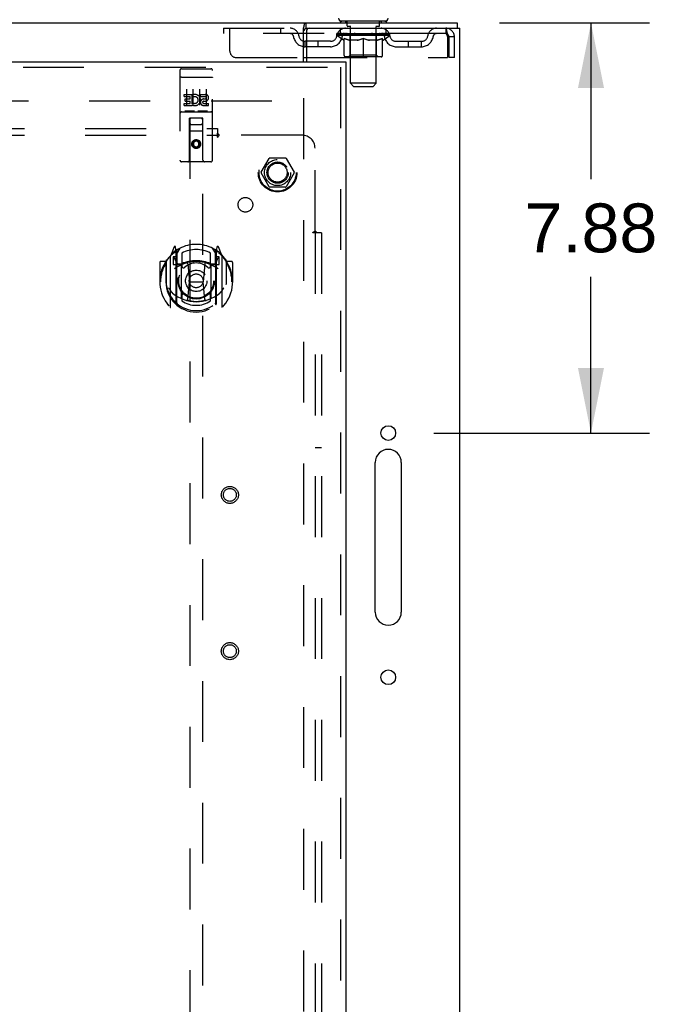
# Model space of a CAD drawing. Header units: inches. Extents: x 0 to 212, y 0 to 138.
# Tile 67 of 80: x 84 to 96, y 88 to 107. Entities that reach past the tile are written whole.
import ezdxf

# ---------------------------------------------------------------- set-up
doc = ezdxf.new("R2010")
doc.units = ezdxf.units.IN
doc.header["$LTSCALE"] = 11.6875
doc.header["$MEASUREMENT"] = 0
doc.linetypes.add('HIDDEN', pattern=[0.2, 0.1, -0.1])
doc.layers.get('0').update_dxf_attribs({"linetype": 'CONTINUOUS'})
for name, color, linetype in [('DEFAULT_2', 8, 'HIDDEN'), ('DIMENSIONS', 7, 'CONTINUOUS'), ('MAIN_DOOR_ASSEMBLY', 7, 'CONTINUOUS'), ('SUBPANEL', 7, 'CONTINUOUS')]:
    doc.layers.add(name, color=color, linetype=linetype)
doc.styles.get("Standard").update_dxf_attribs({"font": 'arial.ttf'})
doc.dimstyles.new('DIMSTYLE_1', dxfattribs={"dimtxt": 0.9375, "dimasz": 1.25, "dimexe": 0.09, "dimexo": 0.07, "dimgap": 0.0375, "dimtad": 0, "dimtih": 1, "dimtoh": 1, "dimzin": 4, "dimdsep": 46, "dimtxsty": 'Standard', "dimblk": '_FILLED', "dimblk1": '_FILLED', "dimblk2": '_FILLED', "dimcen": 0.09, "dimadec": 3, "dimazin": 1, "dimtfac": 1, "dimtdec": 3, "dimtofl": 0, "dimtmove": 0, "dimatfit": 3, "dimldrblk": '_FILLED', "dimfxl": 0, "dimtolj": 1, "dimtzin": 4, "dimarcsym": 0})

# ---------------------------------------------------------------- blocks, each defined once
blk = doc.blocks.new('_FILLED')
at = {"color": 0, "linetype": 'ByBlock'}
blk.add_solid([(0, 0), (-1, 0.2), (-1, -0.2)], dxfattribs=at)
blk = doc.blocks.new('*D14')
at = {"layer": 'DIMENSIONS', "color": 2, "linetype": 'Continuous'}
for p, q in [((92.913, 107.254), (95.792, 107.254)), ((94.667, 107.254), (94.667, 104.254)), ((94.667, 99.379), (94.667, 102.379)), ((91.65, 99.379), (95.792, 99.379))]:
    blk.add_line(p, q, dxfattribs=at)
at = {"layer": 'DIMENSIONS', "color": 2, "linetype": 'Continuous', "xscale": 1.25, "yscale": 1.25, "zscale": 1.25}
for p, rotation in [((94.667, 107.254), 90), ((94.667, 99.379), 270)]:
    blk.add_blockref('_FILLED', p, dxfattribs=dict(at, rotation=rotation))
at = {"layer": 'DIMENSIONS', "color": 2, "linetype": 'Continuous', "insert": (94.667, 103.786), "char_height": 0.9375, "width": 2.54763, "attachment_point": 2, "line_spacing_factor": 0.9}
blk.add_mtext('7.88', dxfattribs=at)

msp = doc.modelspace()

# ---------------------------------------------------------------- linework, layer by layer
at = {"color": 7, "linetype": 'Continuous'}
for p, q in [((43.202, 107.254), (92.098, 107.254)), ((89.19, 107.254), (89.19, 107.15)), ((89.858, 107.284), (89.858, 107.254)), ((90.733, 107.284), (89.858, 107.284)), ((90.733, 107.284), (90.733, 107.254)), ((92.098, 107.254), (92.098, 107.15)), ((89.15, 106.504), (89.15, 107.155))]:
    msp.add_line(p, q, dxfattribs=at)
at = {"color": 3, "linetype": 'Continuous'}
for p, q in [((89.19, 107.15), (92.15, 107.15)), ((89.202, 107.09), (89.202, 106.504)), ((92.15, 47.358), (92.15, 107.15)), ((89.15, 106.588), (89.202, 106.588)), ((90.525, 95.941), (90.525, 98.816)), ((91.025, 98.816), (91.025, 95.941))]:
    msp.add_line(p, q, dxfattribs=at)
at = {"color": 7, "linetype": 'Continuous'}
for points in [[(89.15, 107.155), (89.151, 107.158), (89.152, 107.161), (89.154, 107.165), (89.155, 107.17), (89.156, 107.175), (89.157, 107.18), (89.158, 107.185), (89.159, 107.191)], [(89.159, 107.191), (89.161, 107.201), (89.162, 107.206), (89.163, 107.212), (89.164, 107.217), (89.165, 107.222), (89.166, 107.226), (89.168, 107.231), (89.169, 107.235), (89.17, 107.238), (89.172, 107.241), (89.173, 107.244), (89.175, 107.247), (89.177, 107.249), (89.179, 107.251), (89.181, 107.252), (89.184, 107.253), (89.186, 107.254), (89.188, 107.254), (89.19, 107.254)]]:
    msp.add_lwpolyline(points, dxfattribs=at)
at = {"color": 3, "linetype": 'Continuous'}
for points in [[(89.15, 107.106), (89.152, 107.106), (89.154, 107.107), (89.156, 107.108), (89.158, 107.109), (89.16, 107.11), (89.162, 107.111), (89.163, 107.113), (89.165, 107.114), (89.166, 107.116), (89.168, 107.117), (89.169, 107.119), (89.17, 107.121), (89.171, 107.123), (89.172, 107.125), (89.173, 107.128), (89.174, 107.13), (89.175, 107.132)], [(89.175, 107.132), (89.177, 107.137), (89.178, 107.139), (89.179, 107.141), (89.18, 107.143), (89.181, 107.145), (89.182, 107.146), (89.183, 107.147), (89.185, 107.149), (89.186, 107.149), (89.187, 107.15), (89.188, 107.15), (89.19, 107.15)]]:
    msp.add_lwpolyline(points, dxfattribs=at)
for centre in [(90.775, 99.379), (90.775, 94.691)]:
    msp.add_circle(centre, 0.141, dxfattribs=at)
at = {"color": 7, "linetype": 'Continuous'}
for centre, start, end in [((89.881, 107.344), 180, 270), ((90.711, 107.344), 270, 360)]:
    msp.add_arc(centre, 0.06, start, end, dxfattribs=at)
at = {"color": 3, "linetype": 'Continuous'}
for centre, radius, start, end in [((89.262, 107.09), 0.06, 90, 180), ((90.775, 98.816), 0.25, 0, 180), ((90.775, 95.941), 0.25, 180, 360)]:
    msp.add_arc(centre, radius, start, end, dxfattribs=at)
at = {"layer": 'DEFAULT_2', "color": 8, "linetype": 'HIDDEN'}
for p, q in [((89.951, 107.284), (89.951, 107.254)), ((89.986, 107.194), (89.986, 107.274)), ((90.055, 107.184), (89.996, 107.184)), ((90.596, 107.184), (90.537, 107.184)), ((90.606, 107.194), (90.606, 107.274)), ((90.641, 107.284), (90.641, 107.254)), ((87.608, 107.15), (87.608, 107.046)), ((87.608, 107.15), (89.19, 107.15)), ((91.879, 107.046), (87.608, 107.046)), ((87.733, 106.713), (87.733, 107.15)), ((88.708, 107.15), (88.708, 107.046)), ((89.79, 107.009), (89.79, 107.046)), ((90.802, 107.009), (89.79, 107.009)), ((89.917, 106.92), (89.79, 107.009)), ((89.797, 107.041), (89.797, 107.046)), ((89.804, 107.038), (89.804, 107.041)), ((89.804, 107.038), (90.788, 107.038)), ((89.811, 107.038), (89.811, 107.041)), ((89.812, 107.038), (89.812, 107.041)), ((89.82, 107.041), (89.82, 107.046)), ((89.833, 107.038), (89.833, 107.041)), ((89.835, 107.038), (89.835, 107.041)), ((89.858, 107.046), (89.858, 107.15)), ((89.858, 107.041), (89.858, 107.046)), ((89.869, 107.038), (89.869, 107.041)), ((89.871, 107.038), (89.871, 107.041)), ((90.035, 107.041), (89.874, 107.041)), ((89.908, 107.041), (89.908, 107.046)), ((89.909, 107.038), (89.909, 107.041)), ((89.91, 107.038), (89.91, 107.041)), ((89.912, 107.038), (89.912, 107.041)), ((89.918, 107.038), (89.918, 107.041)), ((89.918, 107.038), (89.918, 107.041)), ((89.921, 107.038), (89.921, 107.041)), ((89.923, 107.038), (89.923, 107.042)), ((89.927, 107.038), (89.927, 107.041)), ((89.938, 107.038), (89.938, 107.041)), ((89.953, 107.038), (89.953, 107.043)), ((89.953, 107.038), (89.953, 107.041)), ((89.969, 107.038), (89.969, 107.041)), ((89.971, 107.041), (89.971, 107.046)), ((89.978, 107.038), (89.978, 107.041)), ((89.982, 107.038), (89.982, 107.041)), ((89.989, 107.038), (89.989, 107.041)), ((89.998, 107.038), (89.998, 107.044)), ((90.01, 107.038), (90.01, 107.041)), ((90.013, 107.038), (90.013, 107.041)), ((90.035, 107.038), (90.035, 107.041)), ((90.088, 107.041), (90.039, 107.041)), ((90.043, 107.041), (90.043, 107.046)), ((90.046, 106.632), (90.046, 107.006)), ((90.047, 106.094), (90.047, 107.174)), ((90.048, 107.038), (90.048, 107.041)), ((90.052, 107.038), (90.052, 107.041)), ((90.057, 107.038), (90.057, 107.045)), ((90.06, 107.038), (90.06, 107.041)), ((90.069, 107.038), (90.069, 107.041)), ((90.088, 107.038), (90.088, 107.041)), ((90.148, 107.041), (90.101, 107.041)), ((90.117, 107.038), (90.117, 107.041)), ((90.123, 107.041), (90.123, 107.046)), ((90.126, 107.038), (90.126, 107.041)), ((90.128, 107.038), (90.128, 107.046)), ((90.13, 107.038), (90.13, 107.041)), ((90.136, 107.038), (90.136, 107.041)), ((90.148, 107.038), (90.148, 107.041)), ((90.212, 107.041), (90.169, 107.041)), ((90.179, 107.038), (90.179, 107.041)), ((90.205, 107.041), (90.296, 107.046)), ((90.208, 107.041), (90.208, 107.046)), ((90.209, 107.046), (90.208, 107.046)), ((90.208, 107.038), (90.208, 107.041)), ((90.209, 107.041), (90.209, 107.046)), ((90.212, 107.038), (90.212, 107.041)), ((90.212, 107.038), (90.212, 107.041)), ((90.213, 107.038), (90.213, 107.041)), ((90.279, 107.041), (90.241, 107.041)), ((90.245, 107.038), (90.245, 107.041)), ((90.279, 107.038), (90.279, 107.041)), ((90.294, 107.041), (90.294, 107.041)), ((90.294, 107.038), (90.294, 107.041)), ((90.294, 107.038), (90.294, 107.041)), ((90.296, 107.041), (90.296, 107.046)), ((90.298, 107.038), (90.298, 107.041)), ((90.298, 107.038), (90.298, 107.041)), ((90.298, 107.041), (90.298, 107.041)), ((90.3, 107.041), (90.351, 107.041)), ((90.313, 107.038), (90.313, 107.041)), ((90.325, 107.041), (90.325, 107.044)), ((90.325, 107.044), (90.387, 107.041)), ((90.342, 107.041), (90.342, 107.043)), ((90.347, 107.038), (90.347, 107.041)), ((90.379, 107.038), (90.379, 107.041)), ((90.38, 107.038), (90.38, 107.041)), ((90.38, 107.038), (90.38, 107.041)), ((90.38, 107.041), (90.423, 107.041)), ((90.383, 107.041), (90.383, 107.046)), ((90.383, 107.046), (90.384, 107.046)), ((90.383, 107.038), (90.383, 107.041)), ((90.384, 107.041), (90.384, 107.046)), ((90.413, 107.038), (90.413, 107.041)), ((90.444, 107.038), (90.444, 107.041)), ((90.444, 107.041), (90.491, 107.041)), ((90.456, 107.038), (90.456, 107.041)), ((90.462, 107.038), (90.462, 107.041)), ((90.464, 107.038), (90.464, 107.046)), ((90.466, 107.038), (90.466, 107.041)), ((90.469, 107.041), (90.469, 107.046)), ((90.475, 107.038), (90.475, 107.041)), ((90.504, 107.038), (90.504, 107.041)), ((90.504, 107.041), (90.553, 107.041)), ((90.523, 107.038), (90.523, 107.041)), ((90.532, 107.038), (90.532, 107.041)), ((90.535, 107.038), (90.535, 107.045)), ((90.54, 107.038), (90.54, 107.041)), ((90.544, 107.038), (90.544, 107.041)), ((90.545, 106.094), (90.545, 107.174)), ((90.546, 106.632), (90.546, 107.006)), ((90.549, 107.041), (90.549, 107.046)), ((90.557, 107.038), (90.557, 107.041)), ((90.557, 107.041), (90.718, 107.041)), ((90.579, 107.038), (90.579, 107.041)), ((90.582, 107.038), (90.582, 107.041)), ((90.594, 107.038), (90.594, 107.044)), ((90.603, 107.038), (90.603, 107.041)), ((90.61, 107.038), (90.61, 107.041)), ((90.614, 107.038), (90.614, 107.041)), ((90.621, 107.041), (90.621, 107.046)), ((90.623, 107.038), (90.623, 107.041)), ((90.639, 107.038), (90.639, 107.043)), ((90.639, 107.038), (90.639, 107.041)), ((90.654, 107.038), (90.654, 107.041)), ((90.665, 107.038), (90.665, 107.041)), ((90.669, 107.038), (90.669, 107.042)), ((90.671, 107.038), (90.671, 107.041)), ((90.674, 107.038), (90.674, 107.041)), ((90.674, 107.038), (90.674, 107.041)), ((90.675, 106.92), (90.802, 107.009)), ((90.68, 107.038), (90.68, 107.041)), ((90.682, 107.038), (90.682, 107.041)), ((90.683, 107.038), (90.683, 107.041)), ((90.684, 107.041), (90.684, 107.046)), ((90.721, 107.038), (90.721, 107.041)), ((90.723, 107.038), (90.723, 107.041)), ((90.733, 107.046), (90.733, 107.15)), ((90.734, 107.041), (90.734, 107.046)), ((90.757, 107.038), (90.757, 107.041)), ((90.759, 107.038), (90.759, 107.041)), ((90.772, 107.041), (90.772, 107.046)), ((90.78, 107.038), (90.78, 107.041)), ((90.78, 107.038), (90.78, 107.041)), ((90.788, 107.038), (90.788, 107.041)), ((90.794, 107.041), (90.794, 107.046)), ((90.802, 107.009), (90.802, 107.046)), ((91.879, 107.15), (91.879, 107.046)), ((91.881, 107.149), (91.879, 107.15)), ((89.181, 106.795), (89.181, 106.899)), ((89.664, 106.899), (89.181, 106.899)), ((89.431, 106.795), (89.431, 106.899)), ((89.917, 106.92), (89.925, 106.92)), ((89.925, 106.63), (89.925, 106.954)), ((90.183, 106.92), (90.039, 106.92)), ((90.296, 106.6), (90.296, 106.955)), ((90.553, 106.92), (90.409, 106.92)), ((90.666, 106.63), (90.666, 106.954)), ((90.666, 106.92), (90.675, 106.92)), ((90.928, 106.899), (91.411, 106.899)), ((91.161, 106.795), (91.161, 106.899)), ((91.411, 106.795), (91.411, 106.899)), ((91.912, 106.983), (91.912, 106.588)), ((91.942, 106.588), (91.942, 106.983)), ((92.046, 106.983), (91.942, 106.983)), ((92.046, 106.588), (92.046, 106.983)), ((89.664, 106.795), (89.181, 106.795)), ((90.046, 106.632), (90.014, 106.6)), ((90.546, 106.632), (90.046, 106.632)), ((90.546, 106.632), (90.578, 106.6)), ((90.928, 106.795), (91.411, 106.795)), ((87.858, 106.588), (89.15, 106.588)), ((89.202, 106.588), (91.912, 106.588)), ((90.637, 106.6), (89.955, 106.6)), ((92.046, 106.588), (91.942, 106.588)), ((90.545, 106.094), (90.047, 106.094)), ((90.107, 106.034), (90.047, 106.094)), ((90.485, 106.034), (90.545, 106.094)), ((90.107, 106.034), (90.485, 106.034)), ((68.671, 105.754), (89.15, 105.754)), ((89.15, 105.806), (89.15, 48.702)), ((88.332, 104.384), (88.487, 104.652)), ((88.804, 104.657), (88.496, 104.657)), ((88.813, 104.652), (88.968, 104.384)), ((88.487, 104.107), (88.332, 104.374)), ((88.968, 104.374), (88.813, 104.107)), ((88.804, 104.102), (88.496, 104.102))]:
    msp.add_line(p, q, dxfattribs=at)
for points in [[(91.884, 107.045), (91.881, 107.046), (91.879, 107.046)], [(91.881, 107.149), (91.884, 107.146), (91.886, 107.141), (91.888, 107.134), (91.891, 107.125), (91.893, 107.114), (91.895, 107.101), (91.898, 107.087), (91.9, 107.072), (91.903, 107.056), (91.905, 107.038), (91.907, 107.02), (91.91, 107.002), (91.912, 106.983)], [(91.884, 107.045), (91.886, 107.043), (91.888, 107.04), (91.891, 107.037), (91.893, 107.033), (91.895, 107.028), (91.898, 107.023), (91.9, 107.017), (91.903, 107.011), (91.905, 107.004), (91.907, 106.997), (91.91, 106.99), (91.912, 106.983)], [(90.039, 106.92), (90.021, 106.923), (90.002, 106.928), (89.983, 106.933), (89.964, 106.939), (89.945, 106.946), (89.925, 106.954)], [(89.925, 106.954), (89.946, 106.946), (89.966, 106.939), (89.986, 106.933), (90.006, 106.928), (90.026, 106.923), (90.045, 106.92)], [(90.175, 106.92), (90.195, 106.923), (90.215, 106.928), (90.235, 106.933), (90.255, 106.94), (90.275, 106.947), (90.296, 106.955)], [(90.296, 106.953), (90.277, 106.946), (90.257, 106.939), (90.239, 106.933), (90.22, 106.928), (90.201, 106.923), (90.183, 106.92)], [(90.296, 106.955), (90.317, 106.947), (90.337, 106.94), (90.357, 106.933), (90.377, 106.928), (90.397, 106.923), (90.417, 106.92)], [(90.409, 106.92), (90.39, 106.923), (90.372, 106.928), (90.353, 106.933), (90.334, 106.939), (90.315, 106.946), (90.296, 106.953)], [(90.547, 106.92), (90.566, 106.923), (90.586, 106.928), (90.606, 106.933), (90.626, 106.939), (90.646, 106.946), (90.666, 106.954)], [(90.666, 106.954), (90.647, 106.946), (90.628, 106.939), (90.609, 106.933), (90.59, 106.928), (90.571, 106.923), (90.553, 106.92)]]:
    msp.add_lwpolyline(points, dxfattribs=at)
for radius in [0.372, 0.356, 0.204, 0.183]:
    msp.add_circle((88.65, 104.379), radius, dxfattribs=at)
for centre, radius, start, end in [((89.976, 107.274), 0.01, 0, 90), ((89.996, 107.194), 0.01, 180, 270), ((90.037, 107.174), 0.01, 0, 90), ((90.555, 107.174), 0.01, 90, 180), ((90.596, 107.194), 0.01, 270, 360), ((90.616, 107.274), 0.01, 90, 180), ((88.892, 106.983), 0.167, 8.0716, 90), ((88.893, 106.984), 0.0625, 7.9863, 90), ((89.181, 107.024), 0.229, 187.9863, 270), ((89.181, 107.024), 0.125, 188.0716, 270), ((89.664, 107.024), 0.125, 270, 351.9284), ((89.664, 107.024), 0.229, 270, 352.0137), ((89.953, 106.983), 0.167, 90, 171.9284), ((89.953, 106.984), 0.0625, 90, 172.0137), ((90.014, 107.006), 0.0318, 0, 90), ((90.578, 107.006), 0.0318, 90, 180), ((90.638, 106.983), 0.167, 8.0716, 90), ((90.639, 106.984), 0.0625, 7.9863, 90), ((90.928, 107.024), 0.229, 187.9863, 270), ((90.928, 107.024), 0.125, 188.0716, 270), ((91.411, 107.024), 0.125, 270, 351.9284), ((91.411, 107.024), 0.229, 270, 352.0137), ((91.7, 106.983), 0.167, 90, 171.9284), ((91.699, 106.984), 0.0625, 90, 172.0137), ((91.879, 106.983), 0.167, 0, 90), ((91.879, 106.983), 0.063, 0, 90), ((87.858, 106.713), 0.125, 180, 270), ((89.955, 106.63), 0.0296, 180, 270), ((90.637, 106.63), 0.0296, 270, 360), ((88.496, 104.647), 0.01, 90.0113, 149.988), ((88.804, 104.647), 0.01, 30.0108, 89.9876), ((88.341, 104.379), 0.01, 150.0117, 209.9873), ((88.959, 104.379), 0.01, 330.0117, 29.9873), ((88.496, 104.112), 0.01, 210.0108, 269.9876), ((88.804, 104.112), 0.01, 270.0113, 329.988)]:
    msp.add_arc(centre, radius, start, end, dxfattribs=at)
for centre, major_axis, ratio, start_param, end_param in [((90.296, 107.046), (0.506, 0.005), 0.05963, 2.96643, 3.140963), ((89.774, 107.037), (0.158, 0), 0.060556, 0.430652, 1.470503), ((90.296, 107.046), (0.506, 0), 0.060556, -3.141593, -2.96706), ((89.774, 107.031), (0.158, 0.002), 0.05963, 1.376596, 1.469874), ((90.296, 107.046), (0.506, 0.011), 0.05688, 2.791345, 2.965878), ((89.754, 107.037), (0.158, 0.002), 0.05963, 0.25549, 1.295341), ((89.809, 107.037), (0.158, -0.002), 0.05963, 0.605815, 1.645666), ((90.296, 107.046), (0.506, -0.005), 0.05963, -2.96643, -2.791898), ((89.809, 107.031), (0.158, 0), 0.060556, 1.551758, 1.645036), ((89.754, 107.031), (0.158, 0.003), 0.05688, 1.20151, 1.294789), ((89.81, 107.033), (0.131, 0.001), 0.05963, 1.065228, 1.614276), ((89.794, 107.033), (0.131, 0.003), 0.05688, 0.890143, 1.43919), ((89.841, 107.033), (0.131, 0), 0.060556, 1.240391, 1.789438), ((90.296, 107.046), (0.506, 0.015), 0.052395, 2.616403, 2.790936), ((89.751, 107.037), (0.158, 0.003), 0.05688, 0.080405, 1.120256), ((89.859, 107.037), (0.158, -0.003), 0.05688, 0.7809, 1.820751), ((90.296, 107.046), (0.506, -0.011), 0.05688, -2.791345, -2.616812), ((89.859, 107.031), (0.158, -0.002), 0.05963, 1.72692, 1.820198), ((89.751, 107.031), (0.158, 0.005), 0.052395, 1.026568, 1.119847), ((89.794, 107.033), (0.131, 0.004), 0.052395, 0.715201, 1.264248), ((89.885, 107.033), (0.131, -0.001), 0.05963, 1.415553, 1.9646), ((90.296, 107.046), (0.506, 0.02), 0.046319, 2.441654, 2.616187), ((89.923, 107.037), (0.158, -0.005), 0.052395, 0.955842, 1.995693), ((89.765, 107.037), (0.158, 0.005), 0.052395, -0.094537, 0.945314), ((90.296, 107.046), (0.506, -0.015), 0.052395, -2.616403, -2.44187), ((89.923, 107.031), (0.158, -0.003), 0.05688, 1.902006, 1.995284), ((89.765, 107.031), (0.158, 0.006), 0.046319, 0.851819, 0.945098), ((89.809, 107.033), (0.131, 0.005), 0.046319, 0.540452, 1.089499), ((89.942, 107.033), (0.131, -0.003), 0.05688, 1.590638, 2.139686), ((90.296, 107.046), (0.506, 0.024), 0.038841, 2.267123, 2.441656), ((89.997, 107.037), (0.158, -0.006), 0.046319, 1.130591, 2.170442), ((89.795, 107.037), (0.158, 0.006), 0.046319, -0.269286, 0.770565), ((90.296, 107.046), (0.506, -0.02), 0.046319, -2.441654, -2.267121), ((89.997, 107.031), (0.158, -0.005), 0.052395, 2.076947, 2.170226), ((89.795, 107.031), (0.158, 0.007), 0.038841, 0.677289, 0.770567), ((89.838, 107.033), (0.131, 0.006), 0.038841, 0.365921, 0.914969), ((90.01, 107.033), (0.131, -0.004), 0.052395, 1.76558, 2.314627), ((90.296, 107.046), (0.506, 0.027), 0.030195, 2.09281, 2.267343), ((90.081, 107.037), (0.158, -0.007), 0.038841, 1.305122, 2.344973), ((89.84, 107.037), (0.158, 0.007), 0.038841, -0.443817, 0.596034), ((90.296, 107.046), (0.506, -0.024), 0.038841, -2.267123, -2.092591), ((90.081, 107.031), (0.158, -0.006), 0.046319, 2.251696, 2.344975), ((89.84, 107.031), (0.158, 0.008), 0.030195, 0.502975, 0.596254), ((89.882, 107.033), (0.131, 0.007), 0.030195, 0.191608, 0.740655), ((90.086, 107.033), (0.131, -0.005), 0.046319, 1.940329, 2.489376), ((89.898, 107.037), (0.158, 0.008), 0.030195, -0.61813, 0.421721), ((90.296, 107.046), (0.506, 0.029), 0.020645, 1.918687, 2.09322), ((90.171, 107.037), (0.158, -0.008), 0.030195, 1.479435, 2.519286), ((90.296, 107.046), (0.506, -0.027), 0.030195, -2.09281, -1.918277), ((90.171, 107.031), (0.158, -0.007), 0.038841, 2.426227, 2.519505), ((89.898, 107.031), (0.158, 0.009), 0.020645, 0.328852, 0.422131), ((89.938, 107.033), (0.131, 0.007), 0.020645, 0.017485, 0.566532), ((90.169, 107.033), (0.131, -0.006), 0.038841, 2.11486, 2.663907), ((89.969, 107.037), (0.158, 0.009), 0.020645, -0.792253, 0.247598), ((90.296, 107.046), (0.506, 0.03), 0.010478, 1.744704, 1.919237), ((90.266, 107.037), (0.158, -0.009), 0.020645, 1.653558, 2.693409), ((90.296, 107.046), (0.506, -0.029), 0.020645, -1.918687, -1.744154), ((90.266, 107.031), (0.158, -0.008), 0.030195, 2.60054, 2.693819), ((89.969, 107.031), (0.158, 0.009), 0.010478, 0.154869, 0.248148), ((90.005, 107.033), (0.131, 0.008), 0.010478, 6.126688, 6.675735), ((90.255, 107.033), (0.131, -0.007), 0.030195, 2.289173, 2.83822), ((90.05, 107.037), (0.158, 0.009), 0.010478, -0.966236, -0.000846), ((90.361, 107.037), (0.158, -0.009), 0.010478, 1.827541, 2.867392), ((90.296, 107.046), (0.506, -0.03), 0.010478, -1.744704, -1.563007), ((90.361, 107.031), (0.158, -0.009), 0.020645, 2.774664, 2.867942), ((90.343, 107.033), (0.131, -0.007), 0.020645, 2.463296, 3.012344), ((90.231, 107.037), (0.158, 0.009), 0.010478, 0.274201, 1.314052), ((90.163, 107.033), (0.131, 0.008), 0.010478, -0.000483, 0.504314), ((90.138, 107.031), (0.158, 0.009), 0.010478, 0.099668, 0.192946), ((90.296, 107.046), (0.506, 0.03), 0.010478, -1.571421, -1.396888), ((90.454, 107.031), (0.158, -0.009), 0.010478, 2.74231, 2.948646), ((90.429, 107.033), (0.131, -0.008), 0.010478, 2.637279, 3.14189), ((90.326, 107.037), (0.158, 0.009), 0.020645, 0.448184, 1.488034), ((90.249, 107.033), (0.131, 0.007), 0.020645, 0.129249, 0.678296), ((90.231, 107.031), (0.158, 0.009), 0.020645, 0.273651, 0.366929), ((90.542, 107.037), (0.158, -0.009), 0.010478, -3.140747, -2.175357), ((90.296, 107.046), (0.506, 0.029), 0.020645, -1.397439, -1.222906), ((90.296, 107.046), (0.506, -0.03), 0.010478, 1.222355, 1.396888), ((90.421, 107.037), (0.158, 0.008), 0.030195, 0.622307, 1.662158), ((90.337, 107.033), (0.131, 0.007), 0.030195, 0.303372, 0.852419), ((90.587, 107.033), (0.131, -0.008), 0.010478, 2.749043, 3.29809), ((90.623, 107.037), (0.158, -0.009), 0.020645, 2.893995, 3.933846), ((90.326, 107.031), (0.158, 0.008), 0.030195, 0.447774, 0.541052), ((90.623, 107.031), (0.158, -0.009), 0.010478, 2.893445, 2.986723), ((90.296, 107.046), (0.506, 0.027), 0.030195, -1.223315, -1.048783), ((90.296, 107.046), (0.506, -0.029), 0.020645, 1.048373, 1.222906), ((90.511, 107.037), (0.158, 0.007), 0.038841, 0.79662, 1.836471), ((90.423, 107.033), (0.131, 0.006), 0.038841, 0.477686, 1.026733), ((90.654, 107.033), (0.131, -0.007), 0.020645, 2.57506, 3.124108), ((90.693, 107.037), (0.158, -0.008), 0.030195, 2.719872, 3.759723), ((90.595, 107.037), (0.158, 0.006), 0.046319, 0.971151, 2.011002), ((90.421, 107.031), (0.158, 0.007), 0.038841, 0.622087, 0.715366), ((90.693, 107.031), (0.158, -0.009), 0.020645, 2.719462, 2.812741), ((90.296, 107.046), (0.506, 0.024), 0.038841, -1.049002, -0.874469), ((90.296, 107.046), (0.506, -0.027), 0.030195, 0.87425, 1.048783), ((90.506, 107.033), (0.131, 0.005), 0.046319, 0.652216, 1.201263), ((90.669, 107.037), (0.158, 0.005), 0.052395, 1.1459, 2.185751), ((90.71, 107.033), (0.131, -0.007), 0.030195, 2.400937, 2.949985), ((90.752, 107.037), (0.158, -0.007), 0.038841, 2.545558, 3.585409), ((90.582, 107.033), (0.131, 0.004), 0.052395, 0.826965, 1.376012), ((90.511, 107.031), (0.158, 0.006), 0.046319, 0.796618, 0.889896), ((90.752, 107.031), (0.158, -0.008), 0.030195, 2.545339, 2.638617), ((90.733, 107.037), (0.158, 0.003), 0.05688, 1.320842, 2.360692), ((90.296, 107.046), (0.506, 0.02), 0.046319, -0.874471, -0.699939), ((90.296, 107.046), (0.506, -0.024), 0.038841, 0.699936, 0.874469), ((90.797, 107.037), (0.158, -0.006), 0.046319, 2.371028, 3.410879), ((90.754, 107.033), (0.131, -0.006), 0.038841, 2.226624, 2.775671), ((90.783, 107.037), (0.158, 0.002), 0.05963, 1.495927, 2.535778), ((90.65, 107.033), (0.131, 0.003), 0.05688, 1.001907, 1.550954), ((90.827, 107.037), (0.158, -0.005), 0.052395, 2.196279, 3.23613), ((90.595, 107.031), (0.158, 0.005), 0.052395, 0.971367, 1.064645), ((90.783, 107.033), (0.131, -0.005), 0.046319, 2.052093, 2.601141), ((90.818, 107.037), (0.158, 0), 0.060556, 1.671089, 2.71094), ((90.797, 107.031), (0.158, -0.007), 0.038841, 2.371026, 2.464304), ((90.84, 107.037), (0.158, -0.003), 0.05688, 2.021337, 3.061188), ((90.296, 107.046), (0.506, 0.015), 0.052395, -0.699723, -0.52519), ((90.296, 107.046), (0.506, -0.02), 0.046319, 0.525406, 0.699939), ((90.837, 107.037), (0.158, -0.002), 0.05963, 1.846251, 2.886102), ((90.707, 107.033), (0.131, 0.001), 0.05963, 1.176993, 1.72604), ((90.798, 107.033), (0.131, -0.004), 0.052395, 1.877344, 2.426392), ((90.751, 107.033), (0.131, 0), 0.060556, 1.352155, 1.901202), ((90.798, 107.033), (0.131, -0.003), 0.05688, 1.702402, 2.25145), ((90.782, 107.033), (0.131, -0.001), 0.05963, 1.527317, 2.076364), ((90.669, 107.031), (0.158, 0.003), 0.05688, 1.146309, 1.239587), ((90.827, 107.031), (0.158, -0.006), 0.046319, 2.196495, 2.289773), ((90.296, 107.046), (0.506, 0.011), 0.05688, -0.524781, -0.350248), ((90.296, 107.046), (0.506, -0.015), 0.052395, 0.350657, 0.52519), ((90.733, 107.031), (0.158, 0.002), 0.05963, 1.321394, 1.414673), ((90.84, 107.031), (0.158, -0.005), 0.052395, 2.021746, 2.115024), ((90.296, 107.046), (0.506, 0.005), 0.05963, -0.349695, -0.175162), ((90.296, 107.046), (0.506, -0.011), 0.05688, 0.175715, 0.350248), ((90.783, 107.031), (0.158, 0), 0.060556, 1.496556, 1.589835), ((90.837, 107.031), (0.158, -0.003), 0.05688, 1.846804, 1.940083), ((90.818, 107.031), (0.158, -0.002), 0.05963, 1.671719, 1.764997), ((90.296, 107.046), (0.506, 0), 0.060556, -0.174533, 0), ((90.296, 107.046), (0.506, -0.005), 0.05963, 0.000629, 0.175162)]:
    msp.add_ellipse(centre, major_axis=major_axis, ratio=ratio, start_param=start_param, end_param=end_param, dxfattribs=at)
at = {"layer": 'MAIN_DOOR_ASSEMBLY', "color": 3, "linetype": 'Continuous'}
for p, q in [((67.4, 106.504), (89.962, 106.504)), ((89.962, 106.4), (89.962, 48.108))]:
    msp.add_line(p, q, dxfattribs=at)
at = {"layer": 'MAIN_DOOR_ASSEMBLY', "color": 7, "linetype": 'Continuous'}
msp.add_line((89.962, 106.504), (89.962, 106.4), dxfattribs=at)
at = {"layer": 'MAIN_DOOR_ASSEMBLY', "color": 8, "linetype": 'HIDDEN'}
for p, q in [((67.4, 106.4), (89.962, 106.4)), ((86.775, 106.342), (86.775, 104.617)), ((86.805, 106.372), (87.37, 106.372)), ((87.4, 104.617), (87.4, 106.342)), ((89.858, 106.4), (89.858, 48.108)), ((86.792, 106.213), (86.791, 106.213)), ((86.792, 106.213), (86.792, 106.213)), ((86.793, 106.213), (86.792, 106.213)), ((86.794, 106.213), (86.793, 106.213)), ((86.795, 106.213), (86.794, 106.213)), ((86.795, 106.213), (86.795, 106.213)), ((86.796, 106.213), (86.795, 106.213)), ((86.797, 106.214), (86.796, 106.213)), ((86.798, 106.214), (86.797, 106.214)), ((86.799, 106.214), (86.798, 106.214)), ((86.8, 106.214), (86.799, 106.214)), ((86.8, 106.214), (86.8, 106.214)), ((86.801, 106.214), (86.8, 106.214)), ((86.802, 106.214), (86.801, 106.214)), ((86.803, 106.214), (86.802, 106.214)), ((86.804, 106.214), (86.803, 106.214)), ((86.805, 106.214), (86.804, 106.214)), ((86.805, 106.214), (87.37, 106.214)), ((87.37, 106.214), (87.371, 106.214)), ((87.371, 106.214), (87.372, 106.214)), ((87.372, 106.214), (87.372, 106.214)), ((87.372, 106.214), (87.373, 106.214)), ((87.373, 106.214), (87.374, 106.214)), ((87.374, 106.214), (87.375, 106.214)), ((87.375, 106.214), (87.376, 106.214)), ((87.376, 106.214), (87.377, 106.214)), ((87.377, 106.214), (87.377, 106.214)), ((87.377, 106.214), (87.378, 106.213)), ((87.378, 106.213), (87.379, 106.213)), ((87.379, 106.213), (87.38, 106.213)), ((87.381, 106.213), (87.382, 106.213)), ((87.382, 106.213), (87.383, 106.213)), ((87.383, 106.213), (87.383, 106.213)), ((86.856, 105.837), (86.856, 105.879)), ((86.856, 105.879), (87.012, 105.879)), ((86.9, 105.981), (86.9, 105.675)), ((87.012, 105.701), (87.012, 105.879)), ((87.036, 105.831), (87.019, 105.87)), ((87.025, 105.981), (87.025, 105.675)), ((87.15, 105.981), (87.15, 105.675)), ((87.168, 105.837), (87.168, 105.879)), ((87.168, 105.879), (87.26, 105.879)), ((87.275, 105.981), (87.275, 105.675)), ((86.856, 105.837), (86.969, 105.837)), ((86.856, 105.666), (86.856, 105.708)), ((86.856, 105.708), (86.969, 105.708)), ((86.856, 105.666), (87.012, 105.666)), ((86.877, 105.752), (86.877, 105.794)), ((86.877, 105.794), (86.969, 105.794)), ((86.877, 105.752), (86.969, 105.752)), ((86.969, 105.794), (86.969, 105.837)), ((86.969, 105.708), (86.969, 105.752)), ((87.012, 105.701), (87.025, 105.72)), ((87.012, 105.666), (87.012, 105.678)), ((87.015, 105.676), (87.012, 105.678)), ((87.168, 105.837), (87.26, 105.837)), ((87.228, 105.752), (87.274, 105.752)), ((87.232, 105.793), (87.26, 105.793)), ((87.232, 105.708), (87.324, 105.708)), ((87.232, 105.666), (87.324, 105.666)), ((87.324, 105.666), (87.324, 105.708)), ((86.805, 105.544), (87.37, 105.544)), ((87.049, 105.56), (86.877, 105.56)), ((87.299, 105.56), (87.127, 105.56)), ((86.957, 104.617), (86.961, 105.427)), ((86.982, 105.427), (86.961, 105.427)), ((86.962, 105.427), (86.962, 79.425)), ((87.192, 105.427), (86.982, 105.427)), ((87.002, 105.302), (87.172, 105.302)), ((87.214, 105.427), (87.192, 105.427)), ((87.212, 79.425), (87.212, 105.427)), ((87.217, 104.617), (87.214, 105.427)), ((87.215, 105.177), (86.96, 105.177)), ((87.087, 104.999), (87.025, 104.963)), ((87.025, 104.963), (87.025, 104.89)), ((87.025, 104.963), (87.035, 104.957)), ((87.087, 104.987), (87.035, 104.957)), ((87.035, 104.957), (87.035, 104.896)), ((87.087, 104.999), (87.087, 104.987)), ((87.15, 104.963), (87.087, 104.999)), ((87.14, 104.957), (87.087, 104.987)), ((87.15, 104.963), (87.14, 104.957)), ((87.14, 104.896), (87.14, 104.957)), ((87.15, 104.89), (87.15, 104.963)), ((87.025, 104.89), (87.035, 104.896)), ((87.025, 104.89), (87.087, 104.854)), ((87.035, 104.896), (87.087, 104.866)), ((87.087, 104.866), (87.14, 104.896)), ((87.087, 104.854), (87.15, 104.89)), ((87.087, 104.854), (87.087, 104.866)), ((87.15, 104.89), (87.14, 104.896)), ((87.37, 104.587), (86.805, 104.587)), ((86.662, 102.953), (86.592, 102.777)), ((86.684, 102.873), (86.683, 102.872)), ((86.684, 102.873), (86.683, 102.872)), ((86.684, 102.873), (86.684, 102.873)), ((86.705, 102.869), (86.691, 102.95)), ((86.705, 101.853), (86.705, 102.869)), ((86.712, 102.822), (86.782, 102.931)), ((86.712, 101.878), (86.712, 102.881)), ((86.715, 102.856), (86.715, 102.649)), ((86.812, 102.834), (86.812, 102.581)), ((87.362, 102.581), (87.362, 102.834)), ((87.392, 102.931), (87.462, 102.822)), ((87.46, 102.649), (87.46, 102.856)), ((87.462, 101.878), (87.462, 102.881)), ((87.484, 102.95), (87.47, 102.869)), ((87.47, 102.869), (87.47, 101.853)), ((87.492, 102.872), (87.487, 102.876)), ((87.583, 102.777), (87.513, 102.953)), ((86.387, 102.656), (86.387, 102.283)), ((86.505, 102.671), (86.402, 102.671)), ((86.505, 102.671), (86.505, 102.283)), ((86.513, 102.656), (86.505, 102.671)), ((86.512, 102.694), (86.512, 102.236)), ((86.587, 102.767), (86.587, 101.799)), ((86.645, 102.762), (86.645, 102.612)), ((86.712, 102.762), (86.645, 102.762)), ((86.653, 102.754), (86.683, 102.708)), ((87.53, 102.762), (87.462, 102.762)), ((87.492, 102.708), (87.522, 102.754)), ((87.53, 102.612), (87.53, 102.762)), ((87.587, 101.799), (87.587, 102.767)), ((87.662, 102.694), (87.662, 102.236)), ((87.67, 102.671), (87.662, 102.656)), ((87.67, 102.283), (87.67, 102.671)), ((87.772, 102.671), (87.67, 102.671)), ((87.787, 102.656), (87.787, 102.283)), ((86.645, 102.612), (86.705, 102.612)), ((86.805, 102.611), (86.732, 102.611)), ((86.735, 102.629), (86.801, 102.629)), ((86.805, 101.97), (86.805, 102.601)), ((86.924, 102.627), (86.955, 102.283)), ((87.251, 102.627), (87.22, 102.283)), ((87.442, 102.611), (87.37, 102.611)), ((87.37, 102.601), (87.37, 101.97)), ((87.374, 102.629), (87.44, 102.629)), ((87.47, 102.612), (87.53, 102.612)), ((86.387, 102.283), (86.402, 102.283)), ((86.505, 102.283), (86.52, 102.283)), ((86.925, 101.943), (86.955, 102.283)), ((86.955, 102.283), (87.22, 102.283)), ((87.25, 101.943), (87.22, 102.283)), ((87.67, 102.283), (87.655, 102.283)), ((87.772, 102.283), (87.787, 102.283)), ((86.512, 102.236), (86.513, 102.233)), ((87.662, 102.236), (87.662, 102.233)), ((86.812, 102.02), (86.812, 101.917)), ((87.362, 101.917), (87.362, 102.02))]:
    msp.add_line(p, q, dxfattribs=at)
for points in [[(86.791, 106.213), (86.79, 106.213), (86.79, 106.213), (86.79, 106.213), (86.789, 106.213), (86.789, 106.213), (86.789, 106.213), (86.788, 106.213), (86.788, 106.212), (86.788, 106.212), (86.787, 106.212), (86.787, 106.212), (86.787, 106.212), (86.786, 106.212), (86.786, 106.212), (86.786, 106.212), (86.785, 106.212), (86.785, 106.212), (86.785, 106.212), (86.784, 106.212), (86.784, 106.212), (86.784, 106.212), (86.783, 106.212), (86.783, 106.211), (86.783, 106.211), (86.783, 106.211), (86.782, 106.211), (86.782, 106.211), (86.782, 106.211), (86.782, 106.211), (86.781, 106.211), (86.781, 106.211), (86.781, 106.211), (86.781, 106.211), (86.78, 106.211), (86.78, 106.21), (86.78, 106.21), (86.78, 106.21), (86.779, 106.21), (86.779, 106.21), (86.779, 106.21), (86.779, 106.21), (86.779, 106.21), (86.778, 106.21), (86.778, 106.21), (86.778, 106.21), (86.778, 106.209), (86.778, 106.209), (86.777, 106.209), (86.777, 106.209), (86.777, 106.209), (86.777, 106.209), (86.777, 106.209), (86.777, 106.209), (86.777, 106.209), (86.776, 106.209), (86.776, 106.208), (86.776, 106.208), (86.776, 106.208), (86.776, 106.208), (86.776, 106.208), (86.776, 106.208), (86.776, 106.208), (86.776, 106.208), (86.775, 106.208), (86.775, 106.208), (86.775, 106.207), (86.775, 106.207), (86.775, 106.207), (86.775, 106.207), (86.775, 106.207), (86.775, 106.207), (86.775, 106.207), (86.775, 106.207), (86.775, 106.207), (86.775, 106.207), (86.775, 106.206), (86.775, 106.206)], [(87.38, 106.213), (87.381, 106.213), (87.381, 106.213)], [(87.383, 106.213), (87.384, 106.213), (87.384, 106.213), (87.385, 106.213), (87.385, 106.213), (87.386, 106.213), (87.386, 106.213), (87.386, 106.213), (87.387, 106.213), (87.387, 106.212), (87.387, 106.212), (87.388, 106.212), (87.388, 106.212), (87.388, 106.212), (87.389, 106.212), (87.389, 106.212), (87.389, 106.212), (87.39, 106.212), (87.39, 106.212), (87.39, 106.212), (87.391, 106.212), (87.391, 106.212), (87.391, 106.212), (87.391, 106.212), (87.392, 106.211), (87.392, 106.211), (87.392, 106.211), (87.393, 106.211), (87.393, 106.211), (87.393, 106.211), (87.393, 106.211), (87.394, 106.211), (87.394, 106.211), (87.394, 106.211), (87.394, 106.211), (87.395, 106.211), (87.395, 106.21), (87.395, 106.21), (87.395, 106.21), (87.396, 106.21), (87.396, 106.21), (87.396, 106.21), (87.396, 106.21), (87.396, 106.21), (87.397, 106.21), (87.397, 106.21), (87.397, 106.21), (87.397, 106.209), (87.397, 106.209), (87.398, 106.209), (87.398, 106.209), (87.398, 106.209), (87.398, 106.209), (87.398, 106.209), (87.398, 106.209), (87.398, 106.209), (87.399, 106.209), (87.399, 106.208), (87.399, 106.208), (87.399, 106.208), (87.399, 106.208), (87.399, 106.208), (87.399, 106.208), (87.399, 106.208), (87.399, 106.208), (87.399, 106.208), (87.4, 106.208), (87.4, 106.207), (87.4, 106.207), (87.4, 106.207), (87.4, 106.207), (87.4, 106.207), (87.4, 106.207), (87.4, 106.207), (87.4, 106.207), (87.4, 106.207), (87.4, 106.207), (87.4, 106.206), (87.4, 106.206)], [(86.877, 105.56), (86.876, 105.56), (86.876, 105.56), (86.876, 105.56), (86.876, 105.56), (86.876, 105.56), (86.875, 105.56), (86.875, 105.56), (86.875, 105.56), (86.875, 105.56), (86.875, 105.56), (86.874, 105.56), (86.874, 105.56), (86.874, 105.56), (86.874, 105.56), (86.874, 105.56), (86.874, 105.56), (86.873, 105.56), (86.873, 105.56), (86.873, 105.56), (86.873, 105.56), (86.873, 105.56), (86.873, 105.56), (86.873, 105.56), (86.872, 105.56), (86.872, 105.56), (86.872, 105.56), (86.872, 105.56), (86.872, 105.56), (86.872, 105.56), (86.872, 105.56), (86.871, 105.56), (86.871, 105.56), (86.871, 105.56), (86.871, 105.56), (86.871, 105.561), (86.871, 105.561), (86.871, 105.561), (86.871, 105.561), (86.871, 105.561), (86.871, 105.561), (86.87, 105.561), (86.87, 105.561), (86.87, 105.561), (86.87, 105.561), (86.87, 105.561), (86.87, 105.561)], [(87.055, 105.561), (87.055, 105.561), (87.055, 105.561), (87.055, 105.561), (87.055, 105.561), (87.055, 105.561), (87.054, 105.561), (87.054, 105.561), (87.054, 105.561), (87.054, 105.561), (87.054, 105.561), (87.054, 105.561), (87.054, 105.56), (87.054, 105.56), (87.054, 105.56), (87.053, 105.56), (87.053, 105.56), (87.053, 105.56), (87.053, 105.56), (87.053, 105.56), (87.053, 105.56), (87.053, 105.56), (87.053, 105.56), (87.052, 105.56), (87.052, 105.56), (87.052, 105.56), (87.052, 105.56), (87.052, 105.56), (87.052, 105.56), (87.052, 105.56), (87.051, 105.56), (87.051, 105.56), (87.051, 105.56), (87.051, 105.56), (87.051, 105.56), (87.051, 105.56), (87.05, 105.56), (87.05, 105.56), (87.05, 105.56), (87.05, 105.56), (87.05, 105.56), (87.049, 105.56), (87.049, 105.56), (87.049, 105.56), (87.049, 105.56), (87.049, 105.56)], [(87.127, 105.56), (87.126, 105.56), (87.126, 105.56), (87.126, 105.56), (87.126, 105.56), (87.126, 105.56), (87.125, 105.56), (87.125, 105.56), (87.125, 105.56), (87.125, 105.56), (87.125, 105.56), (87.124, 105.56), (87.124, 105.56), (87.124, 105.56), (87.124, 105.56), (87.124, 105.56), (87.124, 105.56), (87.123, 105.56), (87.123, 105.56), (87.123, 105.56), (87.123, 105.56), (87.123, 105.56), (87.123, 105.56), (87.123, 105.56), (87.122, 105.56), (87.122, 105.56), (87.122, 105.56), (87.122, 105.56), (87.122, 105.56), (87.122, 105.56), (87.122, 105.56), (87.121, 105.56), (87.121, 105.56), (87.121, 105.56), (87.121, 105.56), (87.121, 105.561), (87.121, 105.561), (87.121, 105.561), (87.121, 105.561), (87.121, 105.561), (87.121, 105.561), (87.12, 105.561), (87.12, 105.561), (87.12, 105.561), (87.12, 105.561), (87.12, 105.561), (87.12, 105.561)], [(87.305, 105.561), (87.305, 105.561), (87.305, 105.561), (87.305, 105.561), (87.305, 105.561), (87.305, 105.561), (87.304, 105.561), (87.304, 105.561), (87.304, 105.561), (87.304, 105.561), (87.304, 105.561), (87.304, 105.561), (87.304, 105.56), (87.304, 105.56), (87.304, 105.56), (87.303, 105.56), (87.303, 105.56), (87.303, 105.56), (87.303, 105.56), (87.303, 105.56), (87.303, 105.56), (87.303, 105.56), (87.303, 105.56), (87.302, 105.56), (87.302, 105.56), (87.302, 105.56), (87.302, 105.56), (87.302, 105.56), (87.302, 105.56), (87.302, 105.56), (87.301, 105.56), (87.301, 105.56), (87.301, 105.56), (87.301, 105.56), (87.301, 105.56), (87.301, 105.56), (87.3, 105.56), (87.3, 105.56), (87.3, 105.56), (87.3, 105.56), (87.3, 105.56), (87.299, 105.56), (87.299, 105.56), (87.299, 105.56), (87.299, 105.56), (87.299, 105.56)], [(86.542, 102.722), (86.543, 102.722), (86.543, 102.723), (86.544, 102.724), (86.545, 102.725), (86.546, 102.726), (86.546, 102.726), (86.547, 102.727), (86.548, 102.728), (86.549, 102.729), (86.549, 102.73), (86.55, 102.73), (86.551, 102.731), (86.552, 102.732), (86.552, 102.732), (86.553, 102.733), (86.554, 102.734), (86.555, 102.734), (86.556, 102.735), (86.557, 102.736), (86.557, 102.736), (86.558, 102.737), (86.559, 102.737), (86.56, 102.738), (86.561, 102.739), (86.562, 102.739), (86.563, 102.74), (86.563, 102.74), (86.564, 102.741), (86.565, 102.741), (86.566, 102.742), (86.567, 102.742), (86.568, 102.743), (86.569, 102.743), (86.57, 102.743)], [(87.605, 102.743), (87.606, 102.743), (87.607, 102.743), (87.608, 102.742), (87.609, 102.742), (87.61, 102.741), (87.611, 102.741), (87.611, 102.74), (87.612, 102.74), (87.613, 102.739), (87.614, 102.739), (87.615, 102.738), (87.616, 102.737), (87.617, 102.737), (87.618, 102.736), (87.618, 102.736), (87.619, 102.735), (87.62, 102.734), (87.621, 102.734), (87.622, 102.733), (87.622, 102.732), (87.623, 102.732), (87.624, 102.731), (87.625, 102.73), (87.626, 102.73), (87.626, 102.729), (87.627, 102.728), (87.628, 102.727), (87.629, 102.726), (87.629, 102.726), (87.63, 102.725), (87.631, 102.724), (87.631, 102.723), (87.632, 102.722), (87.633, 102.722)], [(86.555, 102.169), (86.558, 102.164), (86.561, 102.159), (86.564, 102.154), (86.567, 102.15), (86.57, 102.145), (86.572, 102.141), (86.575, 102.137), (86.578, 102.133), (86.58, 102.129), (86.583, 102.126), (86.585, 102.122), (86.588, 102.119), (86.59, 102.116), (86.592, 102.113), (86.595, 102.11), (86.597, 102.107), (86.599, 102.104), (86.601, 102.101), (86.603, 102.099), (86.605, 102.096), (86.607, 102.094), (86.609, 102.092), (86.611, 102.09), (86.613, 102.087), (86.615, 102.085), (86.617, 102.083), (86.619, 102.082), (86.62, 102.08), (86.622, 102.078), (86.624, 102.076), (86.625, 102.075), (86.627, 102.073), (86.629, 102.072), (86.63, 102.07), (86.632, 102.069), (86.633, 102.068)], [(87.542, 102.068), (87.543, 102.069), (87.545, 102.07), (87.546, 102.072), (87.548, 102.073), (87.55, 102.075), (87.551, 102.076), (87.553, 102.078), (87.555, 102.08), (87.556, 102.082), (87.558, 102.083), (87.56, 102.085), (87.562, 102.087), (87.564, 102.09), (87.566, 102.092), (87.568, 102.094), (87.57, 102.096), (87.572, 102.099), (87.574, 102.101), (87.576, 102.104), (87.578, 102.107), (87.58, 102.11), (87.583, 102.113), (87.585, 102.116), (87.587, 102.119), (87.59, 102.122), (87.592, 102.126), (87.595, 102.129), (87.597, 102.133), (87.6, 102.137), (87.602, 102.141), (87.605, 102.145), (87.608, 102.15), (87.611, 102.154), (87.614, 102.159), (87.617, 102.164), (87.62, 102.169)], [(87.275, 101.926), (87.27, 101.924), (87.265, 101.923), (87.259, 101.922), (87.254, 101.92), (87.248, 101.919), (87.243, 101.918), (87.237, 101.917), (87.232, 101.915), (87.226, 101.914), (87.221, 101.913), (87.215, 101.912), (87.21, 101.911), (87.204, 101.91), (87.199, 101.909), (87.193, 101.908), (87.188, 101.908), (87.182, 101.907), (87.177, 101.906), (87.171, 101.905), (87.166, 101.905), (87.16, 101.904), (87.155, 101.903), (87.149, 101.903), (87.143, 101.903), (87.138, 101.902), (87.132, 101.902), (87.127, 101.901), (87.121, 101.901), (87.115, 101.901), (87.11, 101.901), (87.104, 101.9), (87.099, 101.9), (87.093, 101.9), (87.087, 101.9), (87.082, 101.9), (87.076, 101.9), (87.071, 101.9), (87.065, 101.901), (87.06, 101.901), (87.054, 101.901), (87.048, 101.901), (87.043, 101.902), (87.037, 101.902), (87.032, 101.903), (87.026, 101.903), (87.02, 101.903), (87.015, 101.904), (87.009, 101.905), (87.004, 101.905), (86.998, 101.906), (86.993, 101.907), (86.987, 101.908), (86.982, 101.908), (86.976, 101.909), (86.97, 101.91), (86.965, 101.911), (86.959, 101.912), (86.954, 101.913), (86.948, 101.914), (86.943, 101.915), (86.938, 101.917), (86.932, 101.918), (86.927, 101.919), (86.921, 101.92), (86.916, 101.922), (86.91, 101.923), (86.905, 101.924), (86.9, 101.926)], [(86.57, 101.822), (86.569, 101.823), (86.568, 101.823), (86.567, 101.823), (86.566, 101.824), (86.565, 101.824), (86.564, 101.825), (86.563, 101.825), (86.563, 101.826), (86.562, 101.826), (86.561, 101.827), (86.56, 101.828), (86.559, 101.828), (86.558, 101.829), (86.557, 101.829), (86.557, 101.83), (86.556, 101.831), (86.555, 101.831), (86.554, 101.832), (86.553, 101.832), (86.552, 101.833), (86.552, 101.834), (86.551, 101.835), (86.55, 101.835), (86.549, 101.836), (86.549, 101.837), (86.548, 101.838), (86.547, 101.838), (86.546, 101.839), (86.546, 101.84), (86.545, 101.841), (86.544, 101.841), (86.543, 101.842), (86.543, 101.843), (86.542, 101.844)], [(87.633, 101.844), (87.632, 101.843), (87.631, 101.842), (87.631, 101.841), (87.63, 101.841), (87.629, 101.84), (87.629, 101.839), (87.628, 101.838), (87.627, 101.838), (87.626, 101.837), (87.626, 101.836), (87.625, 101.835), (87.624, 101.835), (87.623, 101.834), (87.622, 101.833), (87.622, 101.832), (87.621, 101.832), (87.62, 101.831), (87.619, 101.831), (87.618, 101.83), (87.618, 101.829), (87.617, 101.829), (87.616, 101.828), (87.615, 101.828), (87.614, 101.827), (87.613, 101.826), (87.612, 101.826), (87.611, 101.825), (87.611, 101.825), (87.61, 101.824), (87.609, 101.824), (87.608, 101.823), (87.607, 101.823), (87.606, 101.823), (87.605, 101.822)]]:
    msp.add_lwpolyline(points, dxfattribs=at)
for centre, radius in [((87.087, 104.927), 0.085), ((87.087, 104.927), 0.0845), ((87.087, 102.301), 0.35), ((87.087, 102.301), 0.335), ((87.087, 102.301), 0.205), ((87.087, 102.301), 0.133), ((87.733, 98.192), 0.164), ((87.733, 98.192), 0.124), ((87.733, 95.192), 0.164), ((87.733, 95.192), 0.124)]:
    msp.add_circle(centre, radius, dxfattribs=at)
for centre, radius, start, end in [((86.805, 106.342), 0.03, 90, 180), ((87.37, 106.342), 0.03, 0, 90), ((87.062, 105.772), 0.107, 244.2636, 113.4027), ((87.261, 105.815), 0.0644, 282.2995, 90.0775), ((87.062, 105.772), 0.0639, 234.8895, 113.4026), ((87.232, 105.729), 0.0635, 90, 270), ((87.232, 105.73), 0.0219, 100.307, 270), ((87.26, 105.815), 0.0219, 269.9011, 90), ((86.805, 105.514), 0.03, 90, 180), ((87.37, 105.514), 0.03, 0, 90), ((87.002, 105.387), 0.04, 90, 180), ((87.002, 105.342), 0.04, 180, 270), ((87.172, 105.387), 0.04, 0, 90), ((87.172, 105.342), 0.04, 270, 360), ((86.805, 104.617), 0.03, 180, 270), ((86.927, 104.617), 0.03, 270, 360), ((87.247, 104.617), 0.03, 180, 270), ((87.37, 104.617), 0.03, 270, 360), ((87.087, 102.283), 0.7, 125.5126, 54.4874), ((87.087, 102.301), 0.7, 35.2961, 144.7039), ((86.676, 102.947), 0.015, 10, 158.1959), ((86.692, 102.836), 0.02, 0, 125.5126), ((86.695, 102.856), 0.02, 0, 125.2543), ((86.732, 102.881), 0.02, 121.4688, 179.9992), ((87.087, 102.301), 0.6, 62.7204, 117.2796), ((87.442, 102.881), 0.02, 0, 58.5295), ((87.48, 102.856), 0.02, 54.7457, 180), ((87.482, 102.836), 0.02, 54.4874, 180), ((87.499, 102.947), 0.015, 21.8041, 170), ((86.402, 102.656), 0.015, 90, 180), ((87.087, 102.283), 0.685, 146.9885, 180), ((86.532, 102.694), 0.02, 144.7039, 180), ((86.602, 102.767), 0.015, 135.0748, 180), ((86.657, 102.757), 0.005, 90, 212.6792), ((87.087, 101.97), 0.7, 53.2319, 126.7681), ((86.524, 102.607), 0.188, 0, 32.6792), ((86.735, 102.649), 0.02, 180, 270), ((87.087, 101.988), 0.7, 66.536, 113.464), ((87.087, 102.301), 0.343, 48.8739, 131.1261), ((86.904, 102.625), 0.02, 5.0796, 105.6131), ((87.27, 102.625), 0.02, 74.3869, 174.9204), ((87.44, 102.649), 0.02, 270, 360), ((87.65, 102.607), 0.188, 147.3208, 180), ((87.517, 102.757), 0.005, 327.3208, 90), ((87.572, 102.767), 0.015, 0, 44.9252), ((87.642, 102.694), 0.02, 0, 35.2961), ((87.087, 102.283), 0.685, 0, 33.0115), ((87.772, 102.656), 0.015, 0, 90), ((86.732, 102.631), 0.02, 180, 270), ((86.801, 102.649), 0.02, 270, 293.464), ((86.82, 102.601), 0.015, 112.9863, 180), ((86.842, 102.581), 0.03, 180, 311.1261), ((87.332, 102.581), 0.03, 228.8739, 360), ((87.355, 102.601), 0.015, 0, 67.0137), ((87.374, 102.649), 0.02, 246.536, 270), ((87.442, 102.631), 0.02, 270, 360), ((87.087, 102.285), 0.583, 180.2464, 359.7536), ((86.532, 102.236), 0.02, 180, 187.6622), ((87.087, 102.311), 0.58, 187.6622, 352.3378), ((87.642, 102.236), 0.02, 352.3378, 360), ((87.087, 102.6), 0.7, 229.529, 310.471), ((86.82, 101.97), 0.015, 180, 247.0137), ((86.842, 102.02), 0.03, 48.8739, 180), ((87.087, 102.311), 0.48, 235.0461, 304.9539), ((87.087, 102.301), 0.343, 228.8739, 311.1261), ((86.905, 101.945), 0.02, 254.4248, 354.9204), ((87.27, 101.945), 0.02, 185.0796, 285.5752), ((87.332, 102.02), 0.03, 0, 131.1261), ((87.355, 101.97), 0.015, 292.9863, 360), ((86.602, 101.799), 0.015, 180, 224.9252), ((86.72, 101.853), 0.015, 180, 229.6413), ((86.732, 101.878), 0.02, 180, 230.6594), ((87.442, 101.878), 0.02, 309.3378, 359.9984), ((87.455, 101.853), 0.015, 310.3587, 360), ((87.572, 101.799), 0.015, 315.0748, 360)]:
    msp.add_arc(centre, radius, start, end, dxfattribs=at)
at = {"layer": 'SUBPANEL', "color": 8, "linetype": 'HIDDEN'}
for p, q in [((47.556, 105.223), (87.494, 105.223)), ((47.556, 105.098), (87.494, 105.098)), ((87.494, 105.223), (87.494, 105.137)), ((87.494, 105.057), (87.494, 105.137)), ((89.119, 105.098), (87.529, 105.098)), ((89.369, 103.258), (89.369, 104.848)), ((89.407, 103.223), (89.328, 103.223)), ((89.369, 103.223), (89.369, 51.286)), ((89.387, 103.24), (89.381, 103.247)), ((89.494, 103.223), (89.407, 103.223)), ((89.494, 103.223), (89.494, 51.286)), ((89.494, 99.098), (89.369, 99.098))]:
    msp.add_line(p, q, dxfattribs=at)
for points in [[(87.494, 105.137), (87.495, 105.134), (87.497, 105.132), (87.498, 105.13), (87.5, 105.128), (87.502, 105.126), (87.503, 105.125), (87.505, 105.123), (87.506, 105.121), (87.508, 105.12), (87.509, 105.118), (87.511, 105.117)], [(87.511, 105.117), (87.517, 105.11), (87.519, 105.108), (87.521, 105.107), (87.523, 105.105), (87.525, 105.103), (87.526, 105.101), (87.528, 105.099), (87.529, 105.098)], [(87.519, 105.083), (87.52, 105.086), (87.522, 105.088), (87.523, 105.09), (87.525, 105.092), (87.526, 105.095), (87.528, 105.096), (87.529, 105.098)], [(87.494, 105.057), (87.496, 105.058), (87.497, 105.059), (87.499, 105.059), (87.5, 105.06), (87.502, 105.061), (87.504, 105.063), (87.505, 105.064), (87.507, 105.065), (87.508, 105.067), (87.509, 105.069), (87.511, 105.071), (87.512, 105.072), (87.513, 105.074), (87.515, 105.077), (87.516, 105.079), (87.519, 105.083)], [(89.328, 103.223), (89.329, 103.225), (89.329, 103.227), (89.33, 103.228), (89.331, 103.23), (89.332, 103.231), (89.333, 103.233), (89.335, 103.234), (89.336, 103.236), (89.338, 103.237), (89.339, 103.239), (89.341, 103.24), (89.343, 103.241), (89.345, 103.243), (89.347, 103.244), (89.349, 103.245)], [(89.349, 103.245), (89.354, 103.248), (89.356, 103.25), (89.359, 103.251), (89.361, 103.253), (89.363, 103.254), (89.365, 103.256), (89.367, 103.257), (89.369, 103.258)], [(89.381, 103.247), (89.379, 103.248), (89.377, 103.25), (89.375, 103.252), (89.374, 103.254), (89.372, 103.256), (89.37, 103.257), (89.369, 103.258)], [(89.407, 103.223), (89.405, 103.225), (89.403, 103.226), (89.401, 103.228), (89.399, 103.229), (89.397, 103.231), (89.395, 103.232), (89.394, 103.234), (89.392, 103.235), (89.39, 103.237), (89.389, 103.239), (89.387, 103.24)]]:
    msp.add_lwpolyline(points, dxfattribs=at)
for centre, radius in [((88.65, 104.379), 0.25), ((88.031, 103.761), 0.141)]:
    msp.add_circle(centre, radius, dxfattribs=at)
msp.add_arc((89.119, 104.848), 0.25, 0, 90, dxfattribs=at)

# ---------------------------------------------------------------- dimensions: what is measured, and where the dimension line sits
at = {"layer": 'DIMENSIONS', "color": 2, "linetype": 'Continuous'}
dim = msp.add_linear_dim(base=(94.666817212, 99.37926888), p1=(92.842976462, 107.25426888), p2=(91.579976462, 99.37926888), angle=270, dimstyle='DIMSTYLE_1', dxfattribs=at)
dim.commit()
dim.dimension.update_dxf_attribs({"geometry": '*D14', "text_midpoint": (94.665598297, 103.311541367), "dimtype": 160})

doc.saveas('drawing.dxf')
